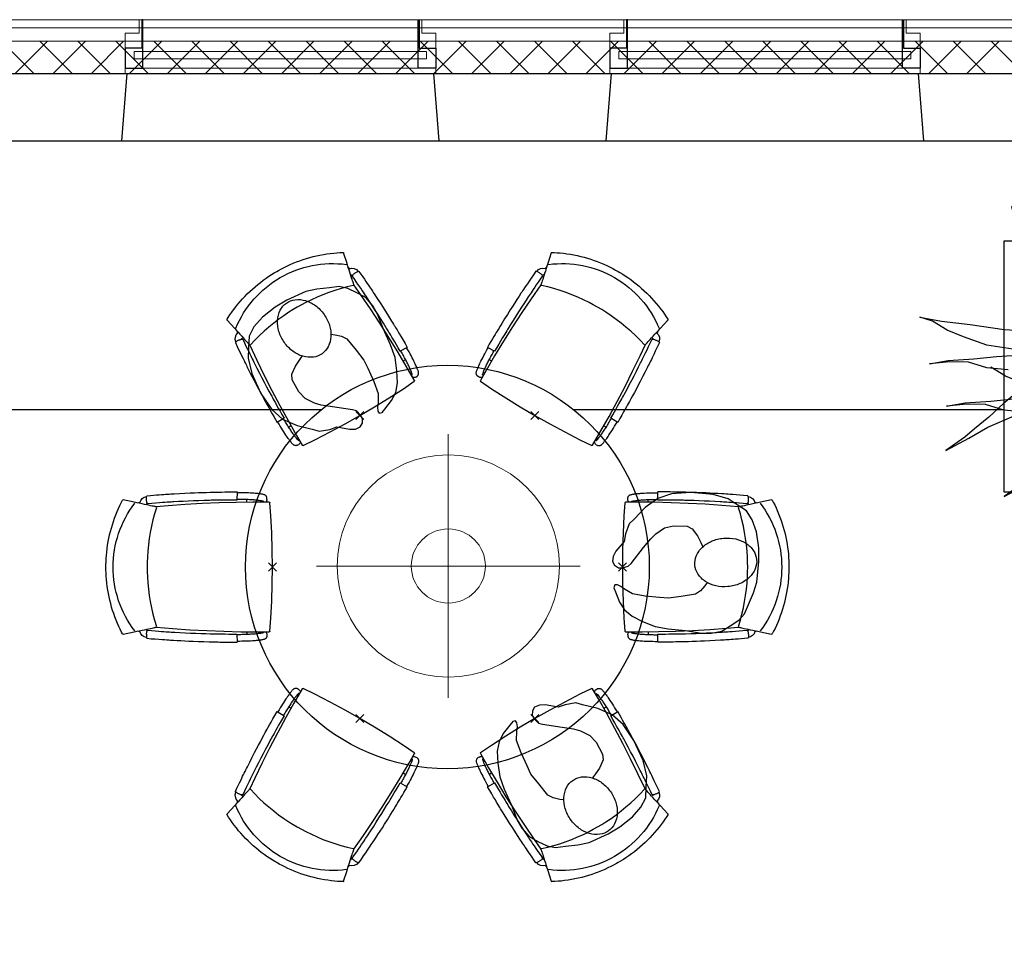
# Model space of a CAD drawing. Header units: millimetres. Extents: x 45699 to 251499, y 244 to 86446.
# Tile 239 of 240: x 235316 to 238974, y 81179 to 84650. Entities that reach past the tile are written whole.
import ezdxf

# ---------------------------------------------------------------- set-up
doc = ezdxf.new("R2010")
doc.units = ezdxf.units.MM
doc.header["$LTSCALE"] = 400
doc.header["$PDMODE"] = 3
doc.header["$PDSIZE"] = 15
doc.linetypes.add('HIDDEN', pattern=[0.375, 0.25, -0.125])
doc.linetypes.add('STYLE_06', pattern=[1.041641, 0.625, -0.208282, 0.069427, -0.138931])
for name, color, linetype in [('-ve', 2, 'HIDDEN'), ('co2-1-n-1-0-8_ip0', 7, 'Continuous'), ('inlay', 6, 'Continuous'), ('inr', 4, 'Continuous'), ('plant', 114, 'Continuous'), ('symbol', 1, 'Continuous'), ('timmerwerk-ge', 150, 'Continuous'), ('verlichting', 2, 'Continuous')]:
    doc.layers.add(name, color=color, linetype=linetype)
for name, color, linetype, lineweight in [('Binnenkozijnen', 140, 'Continuous', 15), ('Buitenkozijnen', 140, 'Continuous', 15), ('mat-beton (ihwg)', 5, 'Continuous', 25), ('mat-isolatie', 140, 'Continuous', 15), ('mat-multiplex-hor', 140, 'Continuous', 15), ('None', 7, 'Continuous', 9)]:
    doc.layers.add(name, color=color, linetype=linetype, lineweight=lineweight)

# ---------------------------------------------------------------- blocks, each defined once
blk = doc.blocks.new('*X818')
at = {"layer": 'None', "lineweight": 13}
for p, q in [((46365.1, 41020), (46485.1, 40900)), ((46506.5, 41020), (46626.5, 40900)), ((46647.9, 41020), (46767.9, 40900)), ((46789.3, 41020), (46909.3, 40900)), ((46930.7, 41020), (47050.7, 40900)), ((47072.1, 41020), (47192.1, 40900)), ((47213.5, 41020), (47333.5, 40900)), ((47354.9, 41020), (47474.9, 40900)), ((47496.3, 41020), (47616.3, 40900)), ((47637.7, 41020), (47757.7, 40900)), ((47779.1, 41020), (47899.1, 40900)), ((47920.5, 41020), (48040.5, 40900)), ((48061.9, 41020), (48181.9, 40900)), ((48203.3, 41020), (48323.3, 40900)), ((48344.7, 41020), (48464.7, 40900)), ((48486.1, 41020), (48606.1, 40900)), ((48627.5, 41020), (48747.5, 40900)), ((48768.9, 41020), (48888.9, 40900)), ((48910.3, 41020), (49030.3, 40900)), ((49051.7, 41020), (49171.7, 40900)), ((49193.1, 41020), (49313.1, 40900)), ((49334.5, 41020), (49454.5, 40900)), ((49475.9, 41020), (49595.9, 40900)), ((49617.3, 41020), (49737.3, 40900)), ((49758.7, 41020), (49878.7, 40900)), ((49900.1, 41020), (50020.1, 40900)), ((50041.5, 41020), (50161.5, 40900))]:
    blk.add_line(p, q, dxfattribs=at)
at = {"layer": 'None', "lineweight": 5}
for p, q in [((46415.4, 40900), (46535.4, 41020)), ((46556.9, 40900), (46676.9, 41020)), ((46698.3, 40900), (46818.3, 41020)), ((46839.7, 40900), (46959.7, 41020)), ((46981.1, 40900), (47101.1, 41020)), ((47122.5, 40900), (47242.5, 41020)), ((47264, 40900), (47384, 41020)), ((47405.4, 40900), (47525.4, 41020)), ((47546.8, 40900), (47666.8, 41020)), ((47688.2, 40900), (47808.2, 41020)), ((47829.6, 40900), (47949.6, 41020)), ((47971.1, 40900), (48091.1, 41020)), ((48112.5, 40900), (48232.5, 41020)), ((48253.9, 40900), (48373.9, 41020)), ((48395.3, 40900), (48515.3, 41020)), ((48536.8, 40900), (48656.8, 41020)), ((48678.2, 40900), (48798.2, 41020)), ((48819.6, 40900), (48939.6, 41020)), ((48961, 40900), (49081, 41020)), ((49102.4, 40900), (49222.4, 41020)), ((49243.9, 40900), (49363.9, 41020)), ((49385.3, 40900), (49505.3, 41020)), ((49526.7, 40900), (49646.7, 41020)), ((49668.1, 40900), (49788.1, 41020)), ((49809.5, 40900), (49929.5, 41020)), ((49951, 40900), (50071, 41020))]:
    blk.add_line(p, q, dxfattribs=at)
blk = doc.blocks.new('1200 pui gemeentehuis')
at = {"layer": 'Buitenkozijnen', "color": 92, "linetype": 'Continuous', "lineweight": 25}
for p, q in [((50, 0), (70, -250)), ((1230, 0), (1210, -250))]:
    blk.add_line(p, q, dxfattribs=at)
at = {"layer": 'Buitenkozijnen', "color": 43, "linetype": 'Continuous', "lineweight": 9}
blk.add_lwpolyline([(1165, -400), (1165, -450), (115, -450), (115, -400), (63, -400), (63, -250), (70, -250), (50, 0), (1230, 0), (1210, -250), (1217, -250), (1217, -400)], close=True, dxfattribs=at)
at = {"layer": 'None', "color": 8, "linetype": 'Continuous', "lineweight": 5}
blk.add_line((129, -270), (1150.5, -270), dxfattribs=at)
at = {"layer": 'None', "color": 92, "linetype": 'Continuous', "lineweight": 25}
for points in [[(63, -270), (129, -270), (129, -450), (125, -450), (125, -344), (63, -344), (63, -325)], [(1217, -270), (1151, -270), (1151, -450), (1155, -450), (1155, -344), (1217, -344), (1217, -325)]]:
    blk.add_lwpolyline(points, close=True, dxfattribs=at)
at = {"layer": 'None', "color": 140, "linetype": 'Continuous', "lineweight": 15}
blk.add_lwpolyline([(97.5, -304.8), (1183, -304.8), (1183, -331.2), (97.5, -331.2)], close=True, dxfattribs=at)
blk = doc.blocks.new('co2-1-n-1-0-8_b2')
for p, q in [((-251.5, -20.3), (-255.8, -20.3)), ((251.5, -20.3), (255.8, -20.3)), ((-249.1, -132.2), (-279.1, -131.7)), ((-251.6, -131.7), (-251.6, -132.2)), ((251.6, -131.7), (251.6, -132.2)), ((-220.5, -431.4), (-220.7, -431.4)), ((220.7, -431.4), (220.5, -431.4)), ((-231.5, -468.8), (-234.2, -468.3)), ((234.4, -468), (231.4, -468.6)), ((-239.3, -492.8), (-236.8, -493.3)), ((236.7, -493), (239.1, -492.6)), ((-250, -554.2), (-241.1, -513.2)), ((241.1, -513.2), (250, -554.2))]:
    blk.add_line(p, q)
at = {"flags": 128}
for points in [[(-238.5, -9.5), (-189.8, -6), (-126.6, -2.7), (-63.3, -0.7), (0, 0)], [(0, 0), (63.3, -0.7), (126.6, -2.7), (189.8, -6), (238.5, -9.5)], [(-255.8, -20.3), (-257.1, -20.4), (-258.3, -20.7), (-259.5, -21.1), (-260.7, -21.6), (-261.9, -22.1), (-263, -22.8), (-264.1, -23.6), (-265.4, -24.8), (-266.8, -26.5), (-267.8, -28.1), (-268.4, -29.4), (-268.8, -30.4), (-269.5, -32.8), (-270, -34.9), (-270.5, -37.1), (-270.9, -39.4), (-271.3, -41.9), (-271.6, -44.3), (-272, -46.9), (-272.4, -49.7), (-272.7, -52.9), (-273.1, -56.4), (-273.5, -60.3), (-273.8, -64.4), (-274.2, -69.1), (-274.6, -74.7), (-275, -81.4), (-275.4, -89.2), (-275.8, -98.1), (-276, -105.6), (-276.2, -113.7), (-276.3, -122.4), (-276.4, -131.8)], [(-223.6, -431.8), (-228.8, -369.6), (-233.1, -307.4), (-236.5, -244.1), (-239, -180.9), (-240.5, -117.6), (-241, -54.2), (-240.8, -12)], [(240.8, -12), (240.9, -73.4), (240.1, -134.8), (238.4, -198.1), (235.7, -261.3), (232, -324.6), (227.4, -387.7), (223.6, -431.8)], [(255.8, -20.3), (257.1, -20.4), (258.3, -20.7), (259.5, -21.1), (260.7, -21.6), (261.9, -22.1), (263, -22.8), (264.1, -23.6), (265.4, -24.8), (266.8, -26.5), (267.8, -28.1), (268.4, -29.4), (268.8, -30.4), (269.5, -32.8), (270, -34.9), (270.5, -37.1), (270.9, -39.4), (271.3, -41.9), (271.6, -44.3), (272, -46.9), (272.4, -49.7), (272.7, -52.9), (273.1, -56.4), (273.5, -60.3), (273.8, -64.4), (274.2, -69.1), (274.6, -74.7), (275, -81.4), (275.4, -89.2), (275.8, -98.1), (276, -105.6), (276.2, -113.7), (276.3, -122.4), (276.4, -131.8)], [(-240.5, -95.2), (-241.5, -95.2), (-243, -95.2), (-244.8, -95.2), (-246.8, -95.2), (-248.9, -95.3), (-251, -95.3)], [(240.7, -95.2), (241.5, -95.2), (243, -95.2), (244.8, -95.2), (246.8, -95.2), (248.9, -95.3), (250.8, -95.3)], [(-250, -468), (-253.3, -468.2), (-255.6, -468.2), (-257.8, -468.2), (-259.7, -468), (-261.4, -467.8), (-262.7, -467.5), (-264.9, -466.6), (-266.3, -450.4), (-267.4, -435.8), (-268.5, -422.4), (-269.3, -410.3), (-270, -401), (-270.6, -392.6), (-271.1, -385.1), (-271.5, -378.5), (-271.8, -372.8), (-272.1, -368), (-272.9, -354.6), (-273.7, -340.4), (-274.5, -325.4), (-275.2, -310.1), (-275.8, -294.9), (-276.6, -274.8), (-277.3, -254.8), (-277.8, -234.9), (-278, -228.3), (-278.2, -221.8), (-278.3, -215.3), (-278.4, -208.9), (-278.5, -202.3), (-278.7, -195.2), (-278.8, -187.2), (-278.9, -178.1), (-279, -168.1), (-279.1, -157), (-279.1, -144.8), (-279.1, -131.7)], [(-250, -468), (-248.5, -467.9), (-246.1, -467.6), (-243.8, -467.2), (-241.7, -466.8), (-239.8, -466.3), (-238.2, -465.8), (-237, -465.2), (-235, -464), (-236.3, -448.9), (-237.4, -435.5), (-238.3, -423.4), (-239.1, -412.6), (-239.8, -403.2), (-240.3, -395.1), (-240.8, -388.6), (-241.2, -382.4), (-241.6, -376), (-242, -369.6), (-242.4, -363.2), (-243.5, -343.6), (-244.5, -323.8), (-245.4, -304), (-246.2, -285.1), (-246.9, -266.1), (-247.5, -247.9), (-247.9, -231.1), (-248, -226.2), (-248.2, -220.5), (-248.3, -213.9), (-248.5, -206.4), (-248.6, -197.9), (-248.8, -188.5), (-248.9, -176.2), (-249, -162.7), (-249.1, -147.9), (-249.1, -132.2)], [(249.1, -132.2), (249.1, -146.9), (249, -160.6), (248.9, -172.9), (248.8, -183.9), (248.7, -193.5), (248.5, -201.8), (248.4, -208.3), (248.3, -214.7), (248.2, -221.1), (248, -227.6), (247.9, -234.1), (247.3, -253.9), (246.6, -273.8), (245.9, -293.6), (245, -312.5), (244.1, -331.4), (243.2, -349.5), (242.2, -366.2), (241.9, -371), (241.5, -376.6), (241.1, -383.1), (240.6, -390.6), (240.1, -398.9), (239.4, -408.1), (238.5, -420.2), (237.5, -433.4), (236.4, -447.9), (235, -464), (237, -465.2), (238.2, -465.8), (239.8, -466.3), (241.7, -466.8), (243.8, -467.2), (246.1, -467.6), (248.5, -467.9), (250, -468)], [(250, -468), (253.3, -468.2), (255.6, -468.2), (257.8, -468.2), (259.7, -468), (261.4, -467.8), (262.7, -467.5), (263.7, -467.1), (265, -466.1), (266, -453.4), (267, -441.6), (267.8, -430.7), (268.6, -420.8), (269.2, -412), (269.8, -404.1), (270.3, -397.1), (270.7, -390.6), (271.1, -384.3), (271.5, -377.9), (271.9, -371.5), (272.3, -365), (273.4, -345.2), (274.5, -325.3), (275.4, -305.3), (276, -290.1), (276.6, -274.8), (277.1, -259.7), (277.6, -245.3), (277.9, -231.9), (278, -226.9), (278.2, -221.2), (278.3, -214.5), (278.5, -206.9), (278.6, -198.4), (278.7, -188.9), (278.9, -176.5), (279, -162.9), (279.1, -148), (279.1, -131.7), (249.1, -132.2)], [(-241.1, -513.2), (-239, -503.7), (-237.1, -494.8), (-234.9, -484.6), (-232.9, -475.3), (-231.1, -466.9), (-229.4, -459.3), (-228, -452.7), (-226.8, -447), (-225.7, -442.2), (-224.9, -438.4)], [(-224.9, -438.4), (-224.4, -436.2), (-224.1, -434.5), (-223.8, -433.2), (-223.6, -432.5)], [(-223.7, -432.8), (-223.7, -432.8), (-223.6, -432.5)], [(-223.6, -431.7), (-223.6, -431.7), (-223.6, -431.8)], [(0, -465.5), (-18.1, -465.2), (-36.1, -464.6), (-59.3, -463.1), (-82.5, -460.9), (-105.6, -457.9), (-128.5, -454.2), (-151.9, -449.7), (-175, -444.4), (-197.9, -438.3), (-220.5, -431.4)], [(220.5, -431.4), (198.1, -438.3), (175.3, -444.3), (152.1, -449.7), (128.5, -454.2), (105.7, -457.9), (82.8, -460.8), (59.5, -463.1), (36.1, -464.6), (18.1, -465.2), (0, -465.5)], [(223.6, -431.8), (223.6, -431.7), (223.6, -431.7)], [(223.6, -432.5), (223.6, -432.5), (223.7, -432.8)], [(223.6, -432.5), (223.7, -432.8), (224, -434), (224.4, -435.9), (224.9, -438.4)], [(224.9, -438.4), (225.7, -442.2), (226.8, -447), (228, -452.7), (229.4, -459.3), (231.1, -466.8), (232.9, -475.2), (234.9, -484.6), (237.1, -494.8), (239, -503.7), (241.1, -513.2)], [(-248.6, -556.9), (-241.7, -560.6), (-230.9, -566), (-220.5, -570.8), (-209.7, -575.6), (-197.7, -580.6), (-185.6, -585.3), (-173.3, -589.7), (-161, -593.7), (-148.6, -597.5), (-136.1, -601), (-123.5, -604.2), (-110.8, -607), (-98.1, -609.6), (-85.4, -611.8), (-72.6, -613.8), (-59.7, -615.4), (-46.8, -616.7), (-33.9, -617.7), (-22.6, -618.2), (-10.7, -618.6), (0, -618.7)], [(0, -618.7), (7.7, -618.6), (19.8, -618.3), (31.2, -617.8), (42.9, -617), (55.8, -615.8), (68.7, -614.3), (81.5, -612.4), (94.3, -610.3), (107, -607.8), (119.7, -605.1), (132.3, -602), (144.8, -598.6), (157.2, -594.9), (169.5, -590.9), (181.8, -586.7), (194, -582.1), (206, -577.2), (217.9, -572), (228.2, -567.2), (238.9, -562), (248.7, -556.9)]]:
    blk.add_lwpolyline(points, dxfattribs=at)
for centre, radius, start, end in [((-251.5, -32.8), 12.5, 31.8812, 90), ((-238.3, -12), 2.5, 94.5665, 179.4807), ((238.3, -12), 2.5, 0.5193, 85.4335), ((251.5, -32.8), 12.5, 90, 148.1188), ((-251.5, -32.8), 12.5, 293.1463, 327.6578), ((251.5, -32.8), 12.5, 212.3422, 246.8537), ((-226.1, -432), 2.5, 341.6817, 5.2297), ((-226.1, -431.9), 2.5, 347.791, 5.2276), ((226.1, -431.9), 2.5, 174.7724, 192.209), ((226.1, -432), 2.5, 174.778, 187.1445), ((226.1, -432), 2.5, 187.1548, 198.3185), ((-233.6, -464.5), 28.8, 186.1005, 258.5426), ((-233.7, -464.5), 3.77, 192.8865, 261.7566), ((234, -464.6), 3.4, 276.6537, 346.9286), ((234, -464.6), 28.4, 280.3578, 354.0057), ((-166.7, -477.3), 75, 191.7314, 197.3164), ((0.2, -200.9), 391.2, 232.6355, 269.9709), ((-0.2, -200.9), 391.2, 270.0307, 307.3629), ((166.7, -477.3), 75, 342.6747, 348.4513), ((-247.5, -554.8), 2.5, 167.791, 242.1608), ((247.5, -554.8), 2.5, 297.8392, 12.209)]:
    blk.add_arc(centre, radius, start, end)
for points in [[(-243.3, -32.8), (-243.7, -32.8), (-244.1, -33.5), (-245, -36.2), (-245.5, -38.1), (-246.4, -43.2), (-246.9, -46.3), (-247.8, -53.6), (-248.3, -57.8), (-249.1, -67), (-249.5, -72), (-250.2, -82.7), (-250.6, -88.4), (-251.1, -100.3), (-251.3, -106.4), (-251.5, -118.9), (-251.6, -125.3), (-251.6, -131.7)], [(243.3, -32.8), (243.7, -32.8), (244.1, -33.5), (245, -36.2), (245.5, -38.1), (246.4, -43.2), (246.9, -46.3), (247.8, -53.6), (248.3, -57.8), (249.1, -67), (249.5, -72), (250.2, -82.7), (250.6, -88.4), (251.1, -100.3), (251.3, -106.4), (251.5, -118.9), (251.6, -125.3), (251.6, -131.7)]]:
    blk.add_open_spline(points, degree=3, knots=[0, 0, 0, 0, 0.125, 0.125, 0.25, 0.25, 0.375, 0.375, 0.5, 0.5, 0.625, 0.625, 0.75, 0.75, 0.875, 0.875, 0.9994014, 0.9994014, 0.9994014, 0.9994014])
at = {"layer": 'co2-1-n-1-0-8_ip0'}
blk.add_point((0, 0), dxfattribs=at)
blk = doc.blocks.new('symb-ps03_b2')
blk.add_lwpolyline([(82.2, -333.7), (93.5, -323.3), (109.6, -304.5), (119.8, -284.7), (121.3, -230.8), (122.5, -183.8), (115.8, -150.4), (104.2, -98.4), (90.8, -52.2), (69, -24.8), (57.7, -13.2), (50.2, -0.9), (49.4, 8.5), (59.4, 13), (75.8, 8.9), (114.7, -1.3), (145.3, -16.6), (172.1, -41.1), (196.4, -77.8), (221.1, -122.2), (235.7, -169.2), (249.9, -232.3), (265.9, -290), (270.3, -324.8), (267.4, -365.4), (252.2, -399.3), (234.6, -432.8), (213.5, -457.5), (181.2, -475.4), (141, -499), (102.8, -516.9), (26.9, -533.5), (-23.3, -539.3), (-83.1, -537.5), (-129.9, -527.7), (-165.1, -510.7), (-191.8, -478.7), (-217.7, -447.5), (-240.8, -394), (-258.1, -313.4), (-261.7, -241.7), (-250.8, -189), (-222, -138.3), (-185.2, -93.4), (-169.5, -72.2), (-133.8, -53.9), (-107.1, -45.7), (-74.5, -10), (-56.5, 2.3), (-37.5, 6.7), (-23, 0.8), (-11.7, -12.6), (-10.5, -27.9), (-13.2, -49.2), (-22.6, -61.1), (-75.1, -114.5), (-104.5, -144.9), (-120.7, -165.7), (-138.4, -200.3), (-141.8, -234.1), (-134.6, -284.5), (-123.4, -302.1), (-94.4, -318.8), (-69, -327.2), (-51.7, -333)])
blk.add_lwpolyline([(-74.5, -413.3, 0.078796), (-66.1, -458.3, 0.088041), (-45.7, -493.9, 0.105312), (-14.5, -518.5, 0.121926), (19.1, -525.8, 0.121926), (52.3, -516.6, 0.105312), (82.1, -490.3, 0.088041), (100.3, -453.5, 0.078796), (106.2, -408.2, 0.078796), (97.7, -363.2, 0.088041), (77.4, -327.6, 0.105312), (46.2, -303, 0.121926), (12.5, -295.7, 0.121926), (-20.6, -304.9, 0.105312), (-50.4, -331.2, 0.088041), (-68.6, -368, 0.078796)], format="xyb", close=True)
blk = doc.blocks.new('lamp02')
at = {"layer": 'verlichting', "lineweight": 0}
for q in [(0, 555.36), (555.36, 0), (0, -555.36), (-555.36, 0)]:
    blk.add_line((0, 0), q, dxfattribs=at)
for radius in [468, 156]:
    blk.add_circle((0, 0), radius, dxfattribs=at)
blk = doc.blocks.new('boom nieuw 01')
at = {"layer": 'plant', "extrusion": (0, -4.44089e-16, -1)}
for p, q in [((-224.7, 788.7), (-238, 749.2)), ((-224.7, 788.7), (-238, 749.2)), ((-224.7, 744.5), (-224.7, 788.7)), ((-224.7, 744.5), (-224.7, 788.7)), ((-573.8, 694.3), (-627.3, 736.9)), ((-627.3, 736.9), (-616.4, 698.2)), ((-573.8, 694.3), (-627.3, 736.9)), ((-627.3, 736.9), (-616.4, 698.2)), ((-238, 749.2), (-256.6, 677.1)), ((-238, 749.2), (-256.6, 677.1)), ((-219.3, 695.7), (-224.7, 744.5)), ((-219.3, 695.7), (-224.7, 744.5)), ((-616.4, 698.2), (-563.7, 639.2)), ((-616.4, 698.2), (-563.7, 639.2)), ((-518.7, 654), (-573.8, 694.3)), ((-518.7, 654), (-573.8, 694.3)), ((-284.5, 709.5), (-297.8, 669.9)), ((-284.5, 665.3), (-284.5, 709.5)), ((-218.5, 629.8), (-219.3, 695.7)), ((-218.5, 629.8), (-219.3, 695.7)), ((-297.8, 669.9), (-316.4, 597.8)), ((-256.6, 677.1), (-284.5, 618.9)), ((-256.6, 677.1), (-284.5, 618.9)), ((-279.1, 616.4), (-284.5, 665.3)), ((-563.7, 639.2), (-510.2, 574.1)), ((-563.7, 639.2), (-510.2, 574.1)), ((-466.7, 617.5), (-518.7, 654)), ((-466.7, 617.5), (-518.7, 654)), ((-412.5, 564.8), (-466.7, 617.5)), ((-412.5, 564.8), (-466.7, 617.5)), ((-284.5, 618.9), (-308.5, 551.4)), ((-284.5, 618.9), (-308.5, 551.4)), ((-227.1, 576.3), (-218.5, 629.8)), ((-227.1, 576.3), (-218.5, 629.8)), ((9.4, 616.6), (-55, 579.3)), ((9.4, 616.6), (-55, 579.3)), ((-35.5, 579.3), (9.4, 616.6)), ((-35.5, 579.3), (9.4, 616.6)), ((-316.4, 597.8), (-344.3, 539.7)), ((-530.6, 541.3), (-584.1, 583.9)), ((-584.1, 583.9), (-573.3, 545.2)), ((-530.6, 541.3), (-584.1, 583.9)), ((-584.1, 583.9), (-573.3, 545.2)), ((-510.2, 574.1), (-462.9, 509.7)), ((-510.2, 574.1), (-462.9, 509.7)), ((-369, 511.3), (-412.5, 564.8)), ((-369, 511.3), (-412.5, 564.8)), ((-242.6, 518.9), (-227.1, 576.3)), ((-242.6, 518.9), (-227.1, 576.3)), ((-55, 579.3), (-119.3, 547.6)), ((-55, 579.3), (-119.3, 547.6)), ((-101.5, 523.5), (-55, 560)), ((-101.5, 523.5), (-55, 560)), ((-55, 560), (-35.5, 579.3)), ((-55, 560), (-35.5, 579.3)), ((125.7, 568.5), (73, 551.4)), ((125.7, 568.5), (73, 551.4)), ((91.6, 539), (125.7, 568.5)), ((91.6, 539), (125.7, 568.5)), ((-573.3, 545.2), (-520.5, 486.2)), ((-573.3, 545.2), (-520.5, 486.2)), ((-475.6, 501), (-530.6, 541.3)), ((-475.6, 501), (-530.6, 541.3)), ((-344.3, 539.7), (-368.3, 472.2)), ((-308.5, 551.4), (-333.3, 487.8)), ((-308.5, 551.4), (-333.3, 487.8)), ((-119.3, 547.6), (-186.8, 511.1)), ((-95.3, 500.1), (-50.4, 537.3)), ((73, 551.4), (-3.8, 516.5)), ((73, 551.4), (-3.8, 516.5)), ((61.4, 516.5), (91.6, 539)), ((61.4, 516.5), (91.6, 539)), ((-462.9, 509.7), (-423.3, 465.5)), ((-462.9, 509.7), (-423.3, 465.5)), ((-186.8, 511.1), (-234.1, 478.6)), ((-186.8, 511.1), (-234.1, 478.6)), ((-3.8, 516.5), (-69.7, 496.4)), ((-3.8, 516.5), (-69.7, 496.4)), ((19.5, 490.2), (61.4, 516.5)), ((19.5, 490.2), (61.4, 516.5)), ((-520.5, 486.2), (-467, 421.1)), ((-520.5, 486.2), (-467, 421.1)), ((-423.6, 464.5), (-475.6, 501)), ((-423.6, 464.5), (-475.6, 501)), ((-167.4, 459.9), (-135.6, 487.8)), ((-167.4, 459.9), (-135.6, 487.8)), ((-25.5, 463.8), (19.5, 490.2)), ((-25.5, 463.8), (19.5, 490.2)), ((-369.3, 411.8), (-423.6, 464.5)), ((-369.3, 411.8), (-423.6, 464.5)), ((-423.3, 465.5), (-397, 443.8)), ((-423.3, 465.5), (-397, 443.8)), ((-78.2, 442.9), (-25.5, 463.8)), ((-78.2, 442.9), (-25.5, 463.8)), ((-830.8, 440.5), (-863.4, 450.5)), ((-863.4, 450.5), (-807.5, 440.5)), ((-830.8, 440.5), (-863.4, 450.5)), ((-863.4, 450.5), (-807.5, 440.5)), ((-792.8, 417.2), (-830.8, 440.5)), ((-792.8, 417.2), (-830.8, 440.5)), ((-807.5, 440.5), (-733.1, 431.9)), ((-807.5, 440.5), (-733.1, 431.9)), ((-733.1, 431.9), (-646.2, 418.7)), ((-733.1, 431.9), (-646.2, 418.7)), ((-509.8, 422.6), (-450.9, 434.3)), ((-509.8, 422.6), (-450.9, 434.3)), ((-195.4, 408.6), (-161.3, 444.2)), ((-127.8, 423.5), (-78.2, 442.9)), ((-127.8, 423.5), (-78.2, 442.9)), ((-750.9, 400.1), (-792.8, 417.2)), ((-750.9, 400.1), (-792.8, 417.2)), ((-646.2, 418.7), (-567.1, 414.8)), ((-646.2, 418.7), (-567.1, 414.8)), ((-567.1, 414.8), (-509.8, 422.6)), ((-567.1, 414.8), (-509.8, 422.6)), ((-169.7, 409.6), (-127.8, 423.5)), ((-169.7, 409.6), (-127.8, 423.5)), ((-690.5, 378.4), (-750.9, 400.1)), ((-690.5, 378.4), (-750.9, 400.1)), ((-14.8, 384.6), (-100.1, 386.9)), ((-14.8, 384.6), (-100.1, 386.9)), ((70.5, 387.7), (-14.8, 384.6)), ((70.5, 387.7), (-14.8, 384.6)), ((51.1, 370.7), (103.9, 389.3)), ((51.1, 370.7), (103.9, 389.3)), ((140.3, 402.5), (70.5, 387.7)), ((140.3, 402.5), (70.5, 387.7)), ((103.9, 389.3), (140.3, 402.5)), ((103.9, 389.3), (140.3, 402.5)), ((-601.3, 365.2), (-690.5, 378.4)), ((-601.3, 365.2), (-690.5, 378.4)), ((-547, 362.1), (-601.3, 365.2)), ((-547, 362.1), (-601.3, 365.2)), ((-231.2, 344.3), (-253.6, 370.7)), ((-231.2, 344.3), (-253.6, 370.7)), ((-105.3, 362.3), (-122.3, 363.9)), ((-105.3, 362.3), (-122.3, 363.9)), ((-82.8, 335.9), (-105.3, 362.3)), ((-82.8, 335.9), (-105.3, 362.3)), ((-4.7, 353.6), (51.1, 370.7)), ((-4.7, 353.6), (51.1, 370.7)), ((224.1, 358.6), (154.3, 343.8)), ((224.1, 358.6), (154.3, 343.8)), ((187.6, 345.4), (224.1, 358.6)), ((187.6, 345.4), (224.1, 358.6)), ((-838.2, 330.7), (-790.1, 339.3)), ((-838.2, 330.7), (-790.1, 339.3)), ((-787.1, 335.4), (-838.2, 330.7)), ((-787.1, 335.4), (-838.2, 330.7)), ((-790.1, 339.3), (-724.3, 343.1)), ((-790.1, 339.3), (-724.3, 343.1)), ((-737.4, 334.6), (-787.1, 335.4)), ((-737.4, 334.6), (-787.1, 335.4)), ((-690.9, 319.8), (-737.4, 334.6)), ((-724.3, 343.1), (-665.3, 349.3)), ((-724.3, 343.1), (-665.3, 349.3)), ((-665.3, 349.3), (-612.6, 352.4)), ((-665.3, 349.3), (-612.6, 352.4)), ((-612.6, 352.4), (-577.7, 349.3)), ((-612.6, 352.4), (-577.7, 349.3)), ((-397.8, 347), (-435.8, 328.4)), ((-397.8, 347), (-435.8, 328.4)), ((-191.6, 292.4), (-231.2, 344.3)), ((-191.6, 292.4), (-231.2, 344.3)), ((-113, 330.5), (-85.1, 277)), ((-113, 330.5), (-85.1, 277)), ((-43.2, 284), (-82.8, 335.9)), ((-43.2, 284), (-82.8, 335.9)), ((69, 340.7), (-16.3, 343)), ((69, 340.7), (-16.3, 343)), ((154.3, 343.8), (69, 340.7)), ((154.3, 343.8), (69, 340.7)), ((134.9, 326.8), (187.6, 345.4)), ((134.9, 326.8), (187.6, 345.4)), ((-635.8, 315.2), (-690.9, 319.8)), ((-635.8, 315.2), (-690.9, 319.8)), ((-642.4, 298.2), (-680.4, 321.5)), ((-642.4, 298.2), (-680.4, 321.5)), ((-552.9, 314.1), (-604.1, 262.9)), ((-552.9, 314.1), (-604.1, 262.9)), ((-582.7, 312.9), (-495.8, 299.8)), ((-582.7, 312.9), (-495.8, 299.8)), ((-472.3, 291.6), (-455.2, 308.6)), ((-472.3, 291.6), (-455.2, 308.6)), ((-127.2, 307.4), (-59, 290.3)), ((-127.2, 307.4), (-59, 290.3)), ((16.3, 294.2), (79.1, 309.7)), ((16.3, 294.2), (79.1, 309.7)), ((79.1, 309.7), (134.9, 326.8)), ((79.1, 309.7), (134.9, 326.8)), ((-600.5, 281.1), (-642.4, 298.2)), ((-600.5, 281.1), (-642.4, 298.2)), ((-540, 259.4), (-600.5, 281.1)), ((-540, 259.4), (-600.5, 281.1)), ((-511.1, 262.9), (-472.3, 291.6)), ((-511.1, 262.9), (-472.3, 291.6)), ((-495.8, 299.8), (-416.7, 295.8)), ((-495.8, 299.8), (-416.7, 295.8)), ((-280.7, 287.7), (-231.9, 238.1)), ((-280.7, 287.7), (-231.9, 238.1)), ((-233.5, 285.4), (-204, 232.6)), ((-233.5, 285.4), (-204, 232.6)), ((-151.3, 243.5), (-191.6, 292.4)), ((-151.3, 243.5), (-191.6, 292.4)), ((-59, 290.3), (16.3, 294.2)), ((-59, 290.3), (16.3, 294.2)), ((-2.9, 235.1), (-43.2, 284)), ((-2.9, 235.1), (-43.2, 284)), ((-604.1, 262.9), (-647.5, 228)), ((-604.1, 262.9), (-647.5, 228)), ((-567.7, 224.9), (-511.1, 262.9)), ((-567.7, 224.9), (-511.1, 262.9)), ((-450.8, 246.2), (-540, 259.4)), ((-450.8, 246.2), (-540, 259.4)), ((-193.9, 215.6), (-242, 259.8)), ((-193.9, 215.6), (-242, 259.8)), ((-85.1, 277), (-55.6, 224.2)), ((-85.1, 277), (-55.6, 224.2)), ((-794.4, 221.4), (-746.3, 230)), ((-794.4, 221.4), (-746.3, 230)), ((-746.3, 230), (-680.4, 233.8)), ((-746.3, 230), (-680.4, 233.8)), ((-680.4, 233.8), (-621.4, 240)), ((-680.4, 233.8), (-621.4, 240)), ((-396.6, 243.1), (-450.8, 246.2)), ((-396.6, 243.1), (-450.8, 246.2)), ((-369.1, 232.3), (-402.5, 195.1)), ((-369.1, 232.3), (-402.5, 195.1)), ((-353.9, 237.7), (-391.9, 219.1)), ((-353.9, 237.7), (-391.9, 219.1)), ((-231.9, 238.1), (-199.3, 193.9)), ((-231.9, 238.1), (-199.3, 193.9)), ((-204, 232.6), (-173.8, 186.1)), ((-204, 232.6), (-173.8, 186.1)), ((-33.4, 98.5), (-151.3, 243.5)), ((-33.4, 98.5), (-151.3, 243.5)), ((-743.2, 226.1), (-794.4, 221.4)), ((-743.2, 226.1), (-794.4, 221.4)), ((-693.6, 225.3), (-743.2, 226.1)), ((-693.6, 225.3), (-743.2, 226.1)), ((-647, 210.5), (-693.6, 225.3)), ((-647, 210.5), (-693.6, 225.3)), ((-647.5, 228), (-685.5, 193.1)), ((-647.5, 228), (-685.5, 193.1)), ((-592, 205.9), (-647, 210.5)), ((-592, 205.9), (-647, 210.5)), ((-619.6, 196.2), (-567.7, 224.9)), ((-619.6, 196.2), (-567.7, 224.9)), ((-548.5, 185.8), (-592, 205.9)), ((-548.5, 185.8), (-592, 205.9)), ((-391.9, 219.1), (-495.8, 183.4)), ((-391.9, 219.1), (-495.8, 183.4)), ((-296.5, 215.1), (-268.6, 161.6)), ((-296.5, 215.1), (-268.6, 161.6)), ((-173.8, 186.1), (-193.9, 215.6)), ((-173.8, 186.1), (-193.9, 215.6)), ((-55.6, 224.2), (-25.4, 177.7)), ((-55.6, 224.2), (-25.4, 177.7)), ((-25.4, 177.7), (-45.6, 207.2)), ((-25.4, 177.7), (-45.6, 207.2)), ((-685.5, 193.1), (-722, 162.8)), ((-685.5, 193.1), (-722, 162.8)), ((-687.8, 166.7), (-619.6, 196.2)), ((-687.8, 166.7), (-619.6, 196.2)), ((-495.8, 183.4), (-548.5, 185.8)), ((-495.8, 183.4), (-548.5, 185.8)), ((-402.5, 195.1), (-453.7, 143.9)), ((-402.5, 195.1), (-453.7, 143.9)), ((-199.3, 193.9), (-138.1, 142.7)), ((-199.3, 193.9), (-138.1, 142.7)), ((-722, 162.8), (-747.6, 141.1)), ((-722, 162.8), (-747.6, 141.1)), ((-736.7, 138.8), (-687.8, 166.7)), ((-736.7, 138.8), (-687.8, 166.7)), ((-268.6, 161.6), (-239.1, 108.8)), ((-268.6, 161.6), (-239.1, 108.8)), ((-262.5, 88.8), (-247.8, 154.7)), ((-262.5, 88.8), (-247.8, 154.7)), ((-186.4, 119.7), (-226.7, 168.6)), ((-186.4, 119.7), (-226.7, 168.6)), ((-747.6, 141.1), (-796.4, 107)), ((-747.6, 141.1), (-796.4, 107)), ((-796.4, 107), (-736.7, 138.8)), ((-796.4, 107), (-736.7, 138.8)), ((-453.7, 143.9), (-497.1, 109)), ((-453.7, 143.9), (-497.1, 109)), ((-138.1, 142.7), (-93.1, 115.6)), ((-138.1, 142.7), (-93.1, 115.6)), ((-497.1, 109), (-535.1, 74.1)), ((-497.1, 109), (-535.1, 74.1)), ((-469.2, 77.2), (-417.3, 105.9)), ((-469.2, 77.2), (-417.3, 105.9)), ((-302.7, 34.4), (-303.5, 106.5)), ((-302.7, 34.4), (-303.5, 106.5)), ((-267.1, 114.3), (-234.5, 70.1)), ((-267.1, 114.3), (-234.5, 70.1)), ((-68.6, -25.3), (-186.4, 119.7)), ((-68.6, -25.3), (-186.4, 119.7)), ((-93.1, 115.6), (-36.5, 86.1)), ((-93.1, 115.6), (-36.5, 86.1)), ((-537.4, 47.8), (-469.2, 77.2)), ((-537.4, 47.8), (-469.2, 77.2)), ((-380.3, 87.1), (-378, 36.8)), ((-380.3, 87.1), (-378, 36.8)), ((-316.9, 95), (-308.3, 24.4)), ((-316.9, 95), (-308.3, 24.4)), ((-278.1, 12), (-262.5, 88.8)), ((-278.1, 12), (-262.5, 88.8)), ((-36.5, 86.1), (2.3, 55.9)), ((-36.5, 86.1), (2.3, 55.9)), ((2.3, 55.9), (-33.4, 98.5)), ((2.3, 55.9), (-33.4, 98.5)), ((-535.1, 74.1), (-571.6, 43.9)), ((-535.1, 74.1), (-571.6, 43.9)), ((-234.5, 70.1), (-173.3, 18.9)), ((-234.5, 70.1), (-173.3, 18.9)), ((-571.6, 43.9), (-597.1, 22.1)), ((-571.6, 43.9), (-597.1, 22.1)), ((-586.3, 19.8), (-537.4, 47.8)), ((-586.3, 19.8), (-537.4, 47.8)), ((-378, 36.8), (-371.8, -25.3)), ((-378, 36.8), (-371.8, -25.3)), ((-317.5, -31.5), (-302.7, 34.4)), ((-317.5, -31.5), (-302.7, 34.4)), ((-597.1, 22.1), (-646, -12)), ((-597.1, 22.1), (-646, -12)), ((-646, -12), (-586.3, 19.8)), ((-646, -12), (-586.3, 19.8)), ((-308.3, 24.4), (-303.6, -32.2)), ((-308.3, 24.4), (-303.6, -32.2)), ((-292.8, -57.8), (-278.1, 12)), ((-292.8, -57.8), (-278.1, 12)), ((-173.3, 18.9), (-128.3, -8.2)), ((-173.3, 18.9), (-128.3, -8.2)), ((-371.8, -25.3), (-363.2, -95.9)), ((-371.8, -25.3), (-363.2, -95.9)), ((-128.3, -8.2), (-71.7, -37.7)), ((-128.3, -8.2), (-71.7, -37.7)), ((-32.9, -67.9), (-68.6, -25.3)), ((-32.9, -67.9), (-68.6, -25.3)), ((-333, -108.3), (-317.5, -31.5)), ((-333, -108.3), (-317.5, -31.5)), ((-303.6, -32.2), (-299, -81)), ((-303.6, -32.2), (-299, -81)), ((-71.7, -37.7), (-32.9, -67.9)), ((-71.7, -37.7), (-32.9, -67.9)), ((-302.9, -123.7), (-292.8, -57.8)), ((-302.9, -123.7), (-292.8, -57.8)), ((-363.2, -95.9), (-358.6, -152.4)), ((-363.2, -95.9), (-358.6, -152.4)), ((-299, -81), (-302.9, -123.7)), ((-299, -81), (-302.9, -123.7)), ((-347.7, -178.1), (-333, -108.3)), ((-347.7, -178.1), (-333, -108.3)), ((-358.6, -152.4), (-353.9, -201.3)), ((-358.6, -152.4), (-353.9, -201.3)), ((-357.8, -243.9), (-347.7, -178.1)), ((-357.8, -243.9), (-347.7, -178.1)), ((-353.9, -201.3), (-357.8, -243.9)), ((-353.9, -201.3), (-357.8, -243.9))]:
    blk.add_line(p, q, dxfattribs=at)
at = {"layer": 'timmerwerk-ge', "linetype": 'Continuous', "extrusion": (0, -4.44089e-16, -1)}
for p, q in [((0, 647), (-647, 647)), ((-647, 647), (-647, 0)), ((0, 0), (0, 647)), ((-647, 0), (0, 0))]:
    blk.add_line(p, q, dxfattribs=at)

msp = doc.modelspace()

# ---------------------------------------------------------------- linework, layer by layer
at = {"linetype": 'Continuous', "lineweight": 0, "flags": 128}
msp.add_lwpolyline([(226574.5, 84200), (240324.3, 84200), (240323.8, 46442.9), (231560.8, 46442.9), (231560.8, 57250), (226574.5, 57250), (226574.5, 75653), (231536.6, 75653), (231574.4, 80650), (226574.5, 80650), (226574.5, 84200)], dxfattribs=at)
at = {"layer": 'inlay'}
for p, q in [((236434.8, 83200), (234429, 83200)), ((238971.4, 83200), (237374.4, 83200))]:
    msp.add_line(p, q, dxfattribs=at)
at = {"layer": 'inr'}
msp.add_circle((236904.6, 82615.4), 750, dxfattribs=at)
at = {"layer": 'mat-beton (ihwg)', "lineweight": 25}
for p, q in [((226324.5, 84450), (240334.4, 84450)), ((226574.5, 84200), (240334.4, 84200))]:
    msp.add_line(p, q, dxfattribs=at)
at = {"layer": 'mat-isolatie', "lineweight": 15}
for p, q in [((226204.5, 84570), (240894.6, 84570)), ((226324.5, 84450), (240774.6, 84450))]:
    msp.add_line(p, q, dxfattribs=at)
at = {"layer": 'mat-multiplex-hor', "lineweight": 15}
for p, q in [((226124.4, 84650), (240974.4, 84650)), ((226154.4, 84620), (240944.4, 84620))]:
    msp.add_line(p, q, dxfattribs=at)
at = {"layer": 'None', "color": 43, "linetype": 'STYLE_06', "lineweight": 9}
msp.add_line((243633.3, 84200), (224925.4, 84200), dxfattribs=at)

# ---------------------------------------------------------------- block references
at = {"layer": '-ve', "xscale": 1.44, "yscale": 1.44, "zscale": 1.44}
msp.add_blockref('boom nieuw 01', (239903, 82894.9), dxfattribs=at)
at = {"layer": 'Binnenkozijnen', "color": 7, "rotation": 180}
for p in [(236924.4, 84200), (238724.4, 84200)]:
    msp.add_blockref('1200 pui gemeentehuis', p, dxfattribs=at)
at = {"layer": 'inr', "xscale": -1}
for p, rotation in [((236579.6, 83178.3), 210), ((237229.6, 83178.3), 150), ((236254.6, 82615.4), 269.9999999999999), ((237554.6, 82615.4), 90), ((236579.6, 82052.5), 329.9999999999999), ((237229.6, 82052.5), 29.99999999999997)]:
    msp.add_blockref('co2-1-n-1-0-8_b2', p, dxfattribs=dict(at, rotation=rotation))
at = {"layer": 'mat-isolatie'}
msp.add_blockref('*X818', (188883.4, 43550), dxfattribs=at)
at = {"layer": 'symbol', "linetype": 'Continuous', "lineweight": 0, "xscale": -1}
for p, rotation in [((236606.5, 83164.2), 216.8849104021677), ((237529, 82599.1), 96.88491040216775), ((237202.7, 82066.5), 36.88491040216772)]:
    msp.add_blockref('symb-ps03_b2', p, dxfattribs=dict(at, rotation=rotation))
at = {"layer": 'verlichting', "lineweight": 0, "xscale": 0.8821921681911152, "yscale": 0.8821921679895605, "zscale": 0.8821921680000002, "rotation": 359.999810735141}
msp.add_blockref('lamp02', (236907.9, 82619.2), dxfattribs=at)

doc.saveas('drawing.dxf')
